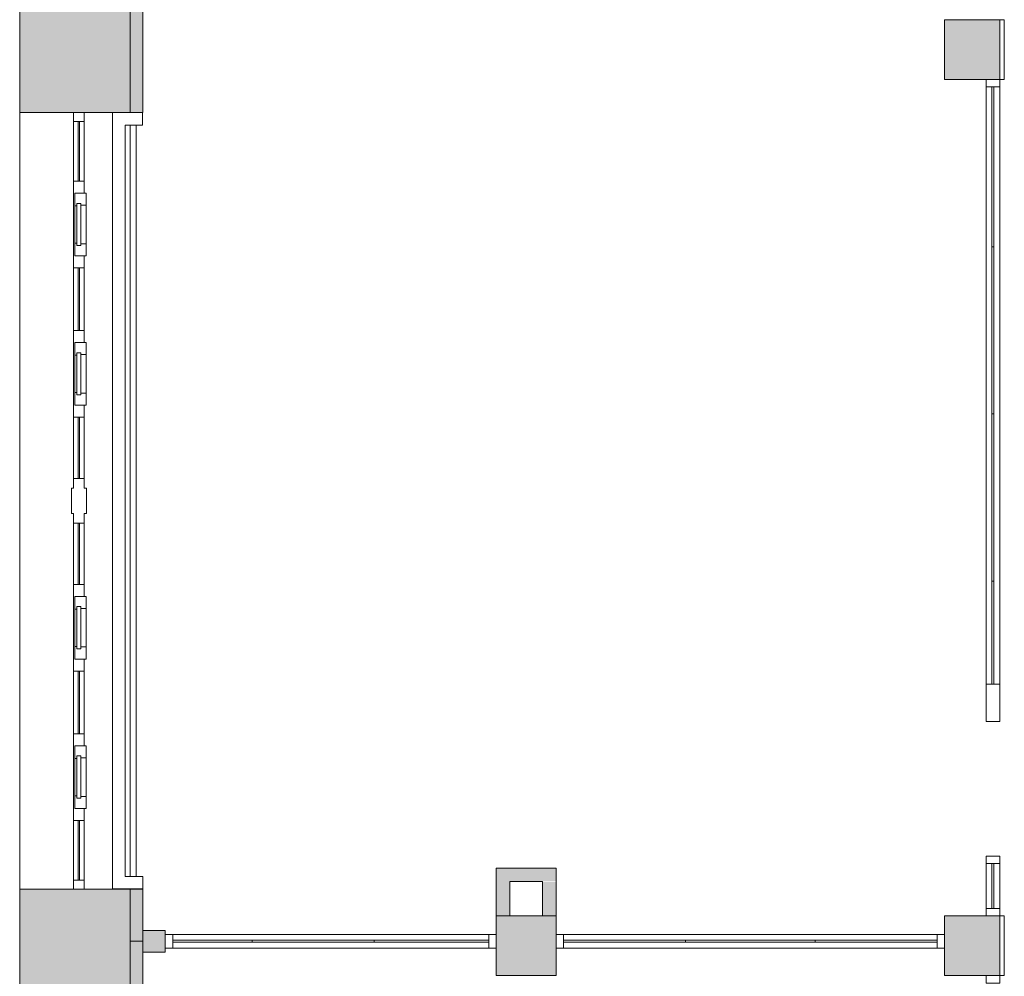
# Model space of a CAD drawing. Header units: millimetres. Extents: x -113904 to 3141, y -34200 to 59129.
# Tile 53 of 72: x -36780 to -30190, y 12185 to 18590. Entities that reach past the tile are written whole.
import ezdxf

# ---------------------------------------------------------------- set-up
doc = ezdxf.new("R2010")
doc.units = ezdxf.units.MM
for name, color, linetype, lineweight, true_color in [('Columns-1', 7, 'Continuous', 9, 0xaaaaaa), ('Curtain Panels-1', 7, 'Continuous', 9, 0xaaaaaa), ('Curtain Wall Mullions-1', 7, 'Continuous', 9, 0xaaaaaa), ('Cut Pattern-1', 7, 'Continuous', 9, 0xd4d4d4), ('Cut Pattern-3', 7, 'Continuous', 9, 0xaaaaaa), ('Floors-1', 7, 'Continuous', 9, 0xaaaaaa), ('Walls-1', 7, 'Continuous', 9, 0xaaaaaa), ('Walls-2', 7, 'Continuous', 5, 0xd4d4d4), ('Windows-1', 7, 'Continuous', 9, 0xaaaaaa)]:
    doc.layers.add(name, color=color, linetype=linetype, lineweight=lineweight, true_color=true_color)

# ---------------------------------------------------------------- blocks, each defined once
blk = doc.blocks.new('Rectangular Mullion - 50mm x 92mm-6649987-SKEEM 2_ Korrus_Kunstikonkurss pildid')
at = {"layer": 'Curtain Wall Mullions-1'}
for p, q in [((-50, 46), (0, 46)), ((-50, -46), (-50, 46)), ((0, 46), (0, -46)), ((0, -46), (-50, -46))]:
    blk.add_line(p, q, dxfattribs=at)
blk = doc.blocks.new('System Panel - VLS Klaas KAR_LAM 6_1_6-16106396-SKEEM 2_ Korrus_Kunstikonkurss pildid')
at = {"layer": 'Curtain Panels-1'}
for p, q in [((266.1, 6.5), (-266.1, 6.5)), ((-266.1, 6.5), (-266.1, -6.5)), ((266.1, -6.5), (266.1, 6.5)), ((-266.1, -6.5), (266.1, -6.5))]:
    blk.add_line(p, q, dxfattribs=at)
blk = doc.blocks.new('System Panel - VLS Klaas KAR_LAM 6_1_6-8814201-SKEEM 2_ Korrus_Kunstikonkurss pildid')
at = {"layer": 'Curtain Panels-1'}
for p, q in [((408.3, 6.5), (-408.3, 6.5)), ((-408.3, 6.5), (-408.3, -6.5)), ((408.3, -6.5), (408.3, 6.5)), ((-408.3, -6.5), (408.3, -6.5))]:
    blk.add_line(p, q, dxfattribs=at)
blk = doc.blocks.new('System Panel - VLS Klaas KAR_LAM 6_1_6-10326840-SKEEM 2_ Korrus_Kunstikonkurss pildid')
at = {"layer": 'Curtain Panels-1'}
for p, q in [((383.3, 6.5), (-383.3, 6.5)), ((-383.3, 6.5), (-383.3, -6.5)), ((383.3, -6.5), (383.3, 6.5)), ((-383.3, -6.5), (383.3, -6.5))]:
    blk.add_line(p, q, dxfattribs=at)
blk = doc.blocks.new('Rectangular Mullion - 50mm x 92mm-16106395-SKEEM 2_ Korrus_Kunstikonkurss pildid')
at = {"layer": 'Curtain Wall Mullions-1'}
for p, q in [((-35223.3, 12466), (-35755.5, 12466)), ((-35223.3, 12374), (-35755.5, 12374))]:
    blk.add_line(p, q, dxfattribs=at)
blk = doc.blocks.new('Rectangular Mullion - 50mm x 92mm-6863433-SKEEM 2_ Korrus_Kunstikonkurss pildid')
at = {"layer": 'Curtain Wall Mullions-1'}
for p, q in [((-34406.7, 12466), (-35223.3, 12466)), ((-34406.7, 12374), (-35223.3, 12374))]:
    blk.add_line(p, q, dxfattribs=at)
blk = doc.blocks.new('Rectangular Mullion - 50mm x 92mm-6863434-SKEEM 2_ Korrus_Kunstikonkurss pildid')
at = {"layer": 'Curtain Wall Mullions-1'}
for p, q in [((-33640, 12466), (-34406.7, 12466)), ((-33640, 12374), (-34406.7, 12374))]:
    blk.add_line(p, q, dxfattribs=at)
blk = doc.blocks.new('Rectangular Mullion - 50mm x 92mm-8812467-SKEEM 2_ Korrus_Kunstikonkurss pildid')
at = {"layer": 'Curtain Wall Mullions-1'}
for p, q in [((-50, 46), (0, 46)), ((-50, -46), (-50, 46)), ((0, 46), (0, -46)), ((0, -46), (-50, -46))]:
    blk.add_line(p, q, dxfattribs=at)
blk = doc.blocks.new('Rectangular Mullion - 50mm x 92mm-8812468-SKEEM 2_ Korrus_Kunstikonkurss pildid')
at = {"layer": 'Curtain Wall Mullions-1'}
for p, q in [((0, 46), (-50, 46)), ((-50, 46), (-50, -46)), ((0, -46), (0, 46)), ((-50, -46), (0, -46))]:
    blk.add_line(p, q, dxfattribs=at)
blk = doc.blocks.new('System Panel - VLS Klaas KAR_LAM 6_1_6-8814202-SKEEM 2_ Korrus_Kunstikonkurss pildid')
at = {"layer": 'Curtain Panels-1'}
for p, q in [((433.3, 6.5), (-433.3, 6.5)), ((-433.3, 6.5), (-433.3, -6.5)), ((433.3, -6.5), (433.3, 6.5)), ((-433.3, -6.5), (433.3, -6.5))]:
    blk.add_line(p, q, dxfattribs=at)
blk = doc.blocks.new('Rectangular Mullion - 50mm x 92mm-6863416-SKEEM 2_ Korrus_Kunstikonkurss pildid')
at = {"layer": 'Curtain Wall Mullions-1'}
for p, q in [((-32323.3, 12466), (-33140, 12466)), ((-32323.3, 12374), (-33140, 12374))]:
    blk.add_line(p, q, dxfattribs=at)
blk = doc.blocks.new('Rectangular Mullion - 50mm x 92mm-6863417-SKEEM 2_ Korrus_Kunstikonkurss pildid')
at = {"layer": 'Curtain Wall Mullions-1'}
for p, q in [((-31456.7, 12466), (-32323.3, 12466)), ((-31456.7, 12374), (-32323.3, 12374))]:
    blk.add_line(p, q, dxfattribs=at)
blk = doc.blocks.new('Rectangular Mullion - 50mm x 92mm-6863418-SKEEM 2_ Korrus_Kunstikonkurss pildid')
at = {"layer": 'Curtain Wall Mullions-1'}
for p, q in [((-30640, 12466), (-31456.7, 12466)), ((-30640, 12374), (-31456.7, 12374))]:
    blk.add_line(p, q, dxfattribs=at)
blk = doc.blocks.new('System Panel - VLS Klaas KAR_LAM 6_1_6-8814205-SKEEM 2_ Korrus_Kunstikonkurss pildid')
at = {"layer": 'Curtain Panels-1'}
for p, q in [((535, 6.5), (-535, 6.5)), ((-535, 6.5), (-535, -6.5)), ((535, -6.5), (535, 6.5)), ((-535, -6.5), (535, -6.5))]:
    blk.add_line(p, q, dxfattribs=at)
blk = doc.blocks.new('System Panel - VLS Klaas KAR_LAM 6_1_6-8814206-SKEEM 2_ Korrus_Kunstikonkurss pildid')
at = {"layer": 'Curtain Panels-1'}
for p, q in [((560, 6.5), (-560, 6.5)), ((-560, 6.5), (-560, -6.5)), ((560, -6.5), (560, 6.5)), ((-560, -6.5), (560, -6.5))]:
    blk.add_line(p, q, dxfattribs=at)
blk = doc.blocks.new('System Panel - VLS Klaas KAR_LAM 6_1_6-8814183-SKEEM 2_ Korrus_Kunstikonkurss pildid')
at = {"layer": 'Curtain Panels-1'}
for p, q in [((345, 6.5), (-345, 6.5)), ((-345, 6.5), (-345, -6.5)), ((345, -6.5), (345, 6.5)), ((-345, -6.5), (345, -6.5))]:
    blk.add_line(p, q, dxfattribs=at)
blk = doc.blocks.new('Rectangular Mullion - 50mm x 92mm-6650136-SKEEM 2_ Korrus_Kunstikonkurss pildid')
at = {"layer": 'Curtain Wall Mullions-1'}
for p, q in [((-30312, 17070), (-30312, 18140)), ((-30220, 17070), (-30220, 18140))]:
    blk.add_line(p, q, dxfattribs=at)
blk = doc.blocks.new('Rectangular Mullion - 50mm x 92mm-6650117-SKEEM 2_ Korrus_Kunstikonkurss pildid')
at = {"layer": 'Curtain Wall Mullions-1'}
for p, q in [((-30312, 15950), (-30312, 17070)), ((-30220, 15950), (-30220, 17070))]:
    blk.add_line(p, q, dxfattribs=at)
blk = doc.blocks.new('Rectangular Mullion - 50mm x 92mm-6650153-SKEEM 2_ Korrus_Kunstikonkurss pildid')
at = {"layer": 'Curtain Wall Mullions-1'}
for p, q in [((-30312, 14140), (-30312, 14830)), ((-30220, 14140), (-30220, 14830))]:
    blk.add_line(p, q, dxfattribs=at)
blk = doc.blocks.new('Rectangular Mullion - 50mm x 92mm-6650009-SKEEM 2_ Korrus_Kunstikonkurss pildid')
at = {"layer": 'Curtain Wall Mullions-1'}
for p, q in [((-50, 46), (0, 46)), ((-50, -46), (-50, 46)), ((0, 46), (0, -46)), ((0, -46), (-50, -46))]:
    blk.add_line(p, q, dxfattribs=at)
blk = doc.blocks.new('System Panel - VLS Klaas KAR_LAM 6_1_6-8814171-SKEEM 2_ Korrus_Kunstikonkurss pildid')
at = {"layer": 'Curtain Panels-1'}
for p, q in [((150, 6.5), (-150, 6.5)), ((-150, 6.5), (-150, -6.5)), ((150, -6.5), (150, 6.5)), ((-150, -6.5), (150, -6.5))]:
    blk.add_line(p, q, dxfattribs=at)
blk = doc.blocks.new('Rectangular Mullion - 50mm x 92mm-6650003-SKEEM 2_ Korrus_Kunstikonkurss pildid')
at = {"layer": 'Curtain Wall Mullions-1'}
for p, q in [((2706, 55982), (3006, 55982)), ((2706, 55890), (3006, 55890))]:
    blk.add_line(p, q, dxfattribs=at)
blk = doc.blocks.new('Rectangular Mullion - 250mm x 92mm VASAK-13876201-SKEEM 2_ Korrus_Kunstikonkurss pildid')
at = {"layer": 'Curtain Wall Mullions-1'}
for p, q in [((-225, 46), (25, 46)), ((-225, -46), (-225, 46)), ((25, 46), (25, -46)), ((25, -46), (-225, -46))]:
    blk.add_line(p, q, dxfattribs=at)
blk = doc.blocks.new('Rectangular Mullion - 50mm x 92mm-6650004-SKEEM 2_ Korrus_Kunstikonkurss pildid')
at = {"layer": 'Curtain Wall Mullions-1'}
for p, q in [((-25, 46), (25, 46)), ((-25, -46), (-25, 46)), ((25, 46), (25, -46)), ((25, -46), (-25, -46))]:
    blk.add_line(p, q, dxfattribs=at)
blk = doc.blocks.new('Rectangular Mullion - 50mm x 92mm-6650015-SKEEM 2_ Korrus_Kunstikonkurss pildid')
at = {"layer": 'Curtain Wall Mullions-1'}
for p, q in [((0, 46), (-50, 46)), ((-50, 46), (-50, -46)), ((0, -46), (0, 46)), ((-50, -46), (0, -46))]:
    blk.add_line(p, q, dxfattribs=at)
blk = doc.blocks.new('System Panel - Peegelaknad 6-16-4-16-4_ paneel-13544893-SKEEM 2_ Korrus_Kunstikonkurss pildid')
at = {"layer": 'Curtain Panels-1'}
for p, q in [((200, 5), (-200, 5)), ((-200, 5), (-200, -5)), ((200, -5), (200, 5)), ((-200, -5), (200, -5))]:
    blk.add_line(p, q, dxfattribs=at)
blk = doc.blocks.new('System Panel - Peegelaknad 6-16-4-16-4_ paneel-13544894-SKEEM 2_ Korrus_Kunstikonkurss pildid')
at = {"layer": 'Curtain Panels-1'}
for p, q in [((205, 5), (-205, 5)), ((-205, 5), (-205, -5)), ((205, -5), (205, 5)), ((-205, -5), (205, -5))]:
    blk.add_line(p, q, dxfattribs=at)
blk = doc.blocks.new('System Panel - Peegelaknad 6-16-4-16-4_ paneel-13544896-SKEEM 2_ Korrus_Kunstikonkurss pildid')
at = {"layer": 'Curtain Panels-1'}
for p, q in [((200, 5), (-200, 5)), ((-200, 5), (-200, -5)), ((200, -5), (200, 5)), ((-200, -5), (200, -5))]:
    blk.add_line(p, q, dxfattribs=at)
blk = doc.blocks.new('Klaasseina akna tüüp 6 - Aken_ klaas_ parem-12915667-SKEEM 2_ Korrus_Kunstikonkurss pildid')
at = {"layer": 'Windows-1'}
for p, q in [((-210, 47.8), (210, 47.8)), ((-210, -26.2), (-210, 47.8)), ((-210, 47.8), (-128.8, 47.8)), ((-210, -26.2), (-210, 47.8)), ((-141.5, 14), (141.5, 14)), ((-141.5, -14), (-141.5, 14)), ((-141.5, 14), (-141.5, -14)), ((-128.8, 14), (-141.5, 14)), ((-128.8, 47.8), (-128.8, 14)), ((128.8, 47.8), (210, 47.8)), ((128.8, 14), (128.8, 47.8)), ((141.5, 14), (128.8, 14)), ((141.5, 14), (141.5, -14)), ((141.5, -14), (141.5, 14)), ((210, 47.8), (210, -26.2)), ((210, 47.8), (210, -26.2)), ((210, -26.2), (-210, -26.2)), ((-125.6, -26.2), (-210, -26.2)), ((141.5, -14), (-141.5, -14)), ((-141.5, -14), (-125.6, -14)), ((-125.6, -14), (-125.6, -26.2)), ((125.6, -26.2), (125.6, -14)), ((125.6, -14), (141.5, -14)), ((210, -26.2), (125.6, -26.2))]:
    blk.add_line(p, q, dxfattribs=at)
blk = doc.blocks.new('System Panel - Peegelaknad 6-16-4-16-4_ paneel-13544898-SKEEM 2_ Korrus_Kunstikonkurss pildid')
at = {"layer": 'Curtain Panels-1'}
for p, q in [((210, 5), (-210, 5)), ((-210, 5), (-210, -5)), ((210, -5), (210, 5)), ((-210, -5), (210, -5))]:
    blk.add_line(p, q, dxfattribs=at)
blk = doc.blocks.new('Klaasseina akna tüüp 1 - Aken_ klaas_ vasak-12921802-SKEEM 2_ Korrus_Kunstikonkurss pildid')
at = {"layer": 'Windows-1'}
for p, q in [((-210, 47.8), (210, 47.8)), ((-210, -26.2), (-210, 47.8)), ((-210, 47.8), (-128.8, 47.8)), ((-210, -26.2), (-210, 47.8)), ((-141.5, 14), (141.5, 14)), ((-141.5, -14), (-141.5, 14)), ((-141.5, 14), (-141.5, -14)), ((-128.8, 14), (-141.5, 14)), ((-128.8, 47.8), (-128.8, 14)), ((128.8, 47.8), (210, 47.8)), ((128.8, 14), (128.8, 47.8)), ((141.5, 14), (128.8, 14)), ((141.5, 14), (141.5, -14)), ((141.5, -14), (141.5, 14)), ((210, 47.8), (210, -26.2)), ((210, 47.8), (210, -26.2)), ((210, -26.2), (-210, -26.2)), ((-125.6, -26.2), (-210, -26.2)), ((141.5, -14), (-141.5, -14)), ((-141.5, -14), (-125.6, -14)), ((-125.6, -14), (-125.6, -26.2)), ((125.6, -26.2), (125.6, -14)), ((125.6, -14), (141.5, -14)), ((210, -26.2), (125.6, -26.2))]:
    blk.add_line(p, q, dxfattribs=at)
blk = doc.blocks.new('Rectangular Mullion - NEW 80x70mm-10518673-SKEEM 2_ Korrus_Kunstikonkurss pildid')
at = {"layer": 'Curtain Wall Mullions-1'}
for p, q in [((-40, 35), (40, 35)), ((40, 35), (40, -35)), ((40, -35), (-40, -35))]:
    blk.add_line(p, q, dxfattribs=at)
blk = doc.blocks.new('Rectangular Mullion - NEW 80x70mm-V101-SKEEM 2_ Korrus_Kunstikonkurss pildid')
at = {"layer": 'Curtain Wall Mullions-1'}
for p, q in [((-40, 35), (40, 35)), ((-40, -35), (-40, 35)), ((40, -35), (-40, -35))]:
    blk.add_line(p, q, dxfattribs=at)
blk = doc.blocks.new('Rectangular Mullion - NEW 60x70mm-10507971-SKEEM 2_ Korrus_Kunstikonkurss pildid')
at = {"layer": 'Curtain Wall Mullions-1'}
for p, q in [((-30485, 3550), (-30485, 3960)), ((-30415, 3550), (-30415, 3960))]:
    blk.add_line(p, q, dxfattribs=at)
blk = doc.blocks.new('Rectangular Mullion - NEW 60x70mm-V105-SKEEM 2_ Korrus_Kunstikonkurss pildid')
at = {"layer": 'Curtain Wall Mullions-1'}
blk.add_line((-36419, 16008.7), (-36419, 16428.7), dxfattribs=at)
blk = doc.blocks.new('Rectangular Mullion - NEW 60x70mm-V102-SKEEM 2_ Korrus_Kunstikonkurss pildid')
at = {"layer": 'Curtain Wall Mullions-1'}
for p, q in [((-36460, 40497.5), (-36460, 40917.5)), ((-36390, 40497.5), (-36390, 40917.5))]:
    blk.add_line(p, q, dxfattribs=at)
blk = doc.blocks.new('Rectangular Mullion - NEW 60x70mm-10507970-SKEEM 2_ Korrus_Kunstikonkurss pildid')
at = {"layer": 'Curtain Wall Mullions-1'}
blk.add_line((-30485, 5040), (-30485, 5460), dxfattribs=at)
blk = doc.blocks.new('Rectangular Mullion - NEW 60x70mm-V86-SKEEM 2_ Korrus_Kunstikonkurss pildid')
at = {"layer": 'Curtain Wall Mullions-1'}
blk.add_line((-30485, 1340), (-30485, 1760), dxfattribs=at)
blk = doc.blocks.new('Rectangular Mullion - NEW 60x70mm-10507972-SKEEM 2_ Korrus_Kunstikonkurss pildid')
at = {"layer": 'Curtain Wall Mullions-1'}
for p, q in [((-30485, 860), (-30485, 1260)), ((-30415, 860), (-30415, 1260))]:
    blk.add_line(p, q, dxfattribs=at)
blk = doc.blocks.new('Rectangular Mullion - NEW 60x70mm-10507973-SKEEM 2_ Korrus_Kunstikonkurss pildid')
at = {"layer": 'Curtain Wall Mullions-1'}
for p, q in [((-30485, 2840), (-30485, 3250)), ((-30415, 2840), (-30415, 3250))]:
    blk.add_line(p, q, dxfattribs=at)
blk = doc.blocks.new('Rectangular Mullion - NEW 60x70mm-10507974-SKEEM 2_ Korrus_Kunstikonkurss pildid')
at = {"layer": 'Curtain Wall Mullions-1'}
for p, q in [((-30485, 5540), (-30485, 5940)), ((-30415, 5540), (-30415, 5940))]:
    blk.add_line(p, q, dxfattribs=at)
blk = doc.blocks.new('Rectangular Mullion - NEW 60x70mm-10518696-SKEEM 2_ Korrus_Kunstikonkurss pildid')
at = {"layer": 'Curtain Wall Mullions-1'}
for p, q in [((-60, 35), (0, 35)), ((-60, -35), (-60, 35)), ((0, 35), (0, -35)), ((0, -35), (-60, -35))]:
    blk.add_line(p, q, dxfattribs=at)
blk = doc.blocks.new('Rectangular Mullion - NEW 60x70mm-10518697-SKEEM 2_ Korrus_Kunstikonkurss pildid')
at = {"layer": 'Curtain Wall Mullions-1'}
for p, q in [((0, 35), (-60, 35)), ((-60, 35), (-60, -35)), ((0, -35), (0, 35)), ((-60, -35), (0, -35))]:
    blk.add_line(p, q, dxfattribs=at)
blk = doc.blocks.new('Rectangular Mullion - NEW 300x100mm-10518690-SKEEM 2_ Korrus_Kunstikonkurss pildid')
at = {"layer": 'Curtain Wall Mullions-1'}
for p, q in [((-150, 35), (-85, 35)), ((-150, -35), (-150, 35)), ((-85, 35), (-85, 50)), ((-85, 50), (85, 50)), ((85, 50), (85, 35)), ((85, 35), (150, 35)), ((150, 35), (150, -35)), ((-85, -35), (-150, -35)), ((-85, -50), (-85, -35)), ((85, -50), (-85, -50)), ((150, -35), (85, -35)), ((85, -35), (85, -50))]:
    blk.add_line(p, q, dxfattribs=at)

msp = doc.modelspace()

# ---------------------------------------------------------------- hatches: boundary and pattern name
at = {"layer": 'Cut Pattern-1'}
h = msp.add_hatch(color=256, dxfattribs=at)
h.paths.add_polyline_path([(-36040, 6590), (-36042.2, 6796.6), (-36780, 6796.6), (-36780, 6590), (-36080.5, 6590)])
h.paths.add_polyline_path([(-36541.3, 11996.6), (-36040, 11996.6), (-36040, 12768.7), (-36780, 12768.7), (-36780, 11996.6)])
h.paths.add_polyline_path([(-36780, 17968.7), (-36040, 17968.7), (-36041.2, 18748.7), (-36780, 18748.7), (-36780, 18292.2)])
at = {"layer": 'Cut Pattern-3'}
h = msp.add_hatch(color=256, dxfattribs=at)
h.paths.add_polyline_path([(-35955.5, 12420), (-35955.5, 12768.7), (-36040, 12768.7), (-36040, 12420)])
h.paths.add_polyline_path([(-35955.5, 17968.7), (-35955.5, 18748.7), (-36040, 18748.7), (-36040, 17968.7)])
for points in [[(-33515.9, 12590), (-33499.5, 12590), (-33499.5, 12910), (-33590, 12910), (-33590, 12590)], [(-33499.5, 12819.5), (-33190, 12824.2), (-33190, 12910), (-33499.5, 12910), (-33499.5, 12824.2)], [(-33190, 12590), (-33190, 12819.5), (-33280.5, 12819.5), (-33280.5, 12590)], [(-35805.5, 12347.5), (-35805.5, 12492.5), (-35955.5, 12492.5), (-35955.5, 12347.5), (-35869, 12347.5)]]:
    msp.add_hatch(color=256, dxfattribs=at).paths.add_polyline_path(points)
h = msp.add_hatch(color=256, dxfattribs=at)
h.paths.add_polyline_path([(-36030, 6590), (-35955.5, 6590), (-35955.5, 6796.6), (-36040, 6796.6), (-36040, 6590)])
h.paths.add_polyline_path([(-35955.5, 11996.6), (-35955.5, 12420), (-36040, 12420), (-36040, 11996.6)])
at = {"layer": 'Walls-2'}
for points in [[(-30220, 18190), (-30220, 18590), (-30590, 18590), (-30590, 18190), (-30490.5, 18190)], [(-33590, 12190), (-33190, 12190), (-33190, 12590), (-33590, 12590), (-33590, 12374)], [(-30220, 12190), (-30220, 12590), (-30590, 12590), (-30590, 12190), (-30490.5, 12190)]]:
    msp.add_hatch(color=256, dxfattribs=at).paths.add_polyline_path(points)

# ---------------------------------------------------------------- linework, layer by layer
at = {"layer": 'Columns-1'}
for p, q in [((-30190, 18590), (-30220, 18590)), ((-30190, 18190), (-30190, 18590)), ((-30220, 18190), (-30190, 18190)), ((-30190, 12590), (-30220, 12590)), ((-30190, 12190), (-30190, 12590)), ((-30220, 12190), (-30190, 12190))]:
    msp.add_line(p, q, dxfattribs=at)
at = {"layer": 'Floors-1'}
msp.add_line((-36040, 17883.2), (-36040, 12854.2), dxfattribs=at)
at = {"layer": 'Walls-1'}
for p, q in [((-36780, 48770.4), (-36780, 6590)), ((-36780.2, 17990), (-36780.2, 18790)), ((-36040, 18833.2), (-36040, 17968.7)), ((-35955.5, 17968.7), (-35955.5, 18833.2)), ((-30220, 18590), (-30590, 18590)), ((-30590, 18590), (-30590, 18190)), ((-30220, 18190), (-30220, 18590)), ((-30590, 18190), (-30220, 18190)), ((-36780.2, 17990), (-36780, 17990)), ((-36780, 17968.7), (-35955.5, 17968.7)), ((-36159.5, 12768.7), (-36159.5, 17968.7)), ((-36159.5, 17967.7), (-35957.3, 17967.7)), ((-35957.3, 17967.7), (-35957.3, 17883.2)), ((-36075, 17883.2), (-36075, 12854.2)), ((-35957.3, 17883.2), (-36075, 17883.2)), ((-36000, 17883.2), (-36000, 12854.2)), ((-36780.2, 13290), (-36780.2, 17490)), ((-36780, 17490), (-36780.2, 17490)), ((-36780.2, 13290), (-36780, 13290)), ((-36075, 12854.2), (-35955.5, 12854.2)), ((-35955.5, 12769.7), (-35955.5, 12854.2)), ((-33590, 12910), (-33590, 12590)), ((-33190, 12910), (-33590, 12910)), ((-33190, 12590), (-33190, 12910)), ((-36780.2, 11990), (-36780.2, 12790)), ((-36780, 12790), (-36780.2, 12790)), ((-33499.5, 12590), (-33499.5, 12819.5)), ((-33499.5, 12819.5), (-33280.5, 12819.5)), ((-33280.5, 12819.5), (-33280.5, 12590)), ((-35955.5, 12768.7), (-36780, 12768.7)), ((-35955.5, 12769.7), (-36159.5, 12769.7)), ((-36040, 11996.6), (-36040, 12768.7)), ((-35955.5, 11912.1), (-35955.5, 12768.7)), ((-33499.5, 12590), (-33590, 12590)), ((-33590, 12590), (-33590, 12190)), ((-33280.5, 12590), (-33499.5, 12590)), ((-33190, 12590), (-33280.5, 12590)), ((-33190, 12190), (-33190, 12590)), ((-30220, 12590), (-30590, 12590)), ((-30590, 12590), (-30590, 12190)), ((-30220, 12190), (-30220, 12590)), ((-35805.5, 12492.5), (-35955.5, 12492.5)), ((-35805.5, 12347.5), (-35805.5, 12492.5)), ((-35955.5, 12420), (-36040, 12420)), ((-35955.5, 12347.5), (-35805.5, 12347.5)), ((-33590, 12190), (-33190, 12190)), ((-30590, 12190), (-30220, 12190))]:
    msp.add_line(p, q, dxfattribs=at)

# ---------------------------------------------------------------- block references
at = {"layer": 'Curtain Panels-1'}
for name, p, rotation in [('System Panel - VLS Klaas KAR_LAM 6_1_6-8814205-SKEEM 2_ Korrus_Kunstikonkurss pildid', (-30266, 17605), 269.9999999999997), ('System Panel - Peegelaknad 6-16-4-16-4_ paneel-13544893-SKEEM 2_ Korrus_Kunstikonkurss pildid', (-36384, 17708.7), 269.9999999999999), ('System Panel - VLS Klaas KAR_LAM 6_1_6-8814206-SKEEM 2_ Korrus_Kunstikonkurss pildid', (-30266, 16510), 269.9999999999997), ('System Panel - Peegelaknad 6-16-4-16-4_ paneel-13544898-SKEEM 2_ Korrus_Kunstikonkurss pildid', (-36384, 16718.7), 269.9999999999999), ('System Panel - VLS Klaas KAR_LAM 6_1_6-8814206-SKEEM 2_ Korrus_Kunstikonkurss pildid', (-30266, 15390), 269.9999999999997), ('System Panel - Peegelaknad 6-16-4-16-4_ paneel-13544894-SKEEM 2_ Korrus_Kunstikonkurss pildid', (-36384, 15723.7), 269.9999999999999), ('System Panel - Peegelaknad 6-16-4-16-4_ paneel-13544894-SKEEM 2_ Korrus_Kunstikonkurss pildid', (-36384, 15013.7), 269.9999999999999), ('System Panel - VLS Klaas KAR_LAM 6_1_6-8814183-SKEEM 2_ Korrus_Kunstikonkurss pildid', (-30266, 14485), 269.9999999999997), ('System Panel - Peegelaknad 6-16-4-16-4_ paneel-13544898-SKEEM 2_ Korrus_Kunstikonkurss pildid', (-36384, 14018.7), 269.9999999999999), ('System Panel - Peegelaknad 6-16-4-16-4_ paneel-13544896-SKEEM 2_ Korrus_Kunstikonkurss pildid', (-36384, 13028.7), 269.9999999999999), ('System Panel - VLS Klaas KAR_LAM 6_1_6-8814171-SKEEM 2_ Korrus_Kunstikonkurss pildid', (-30266, 12790), 269.9999999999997)]:
    msp.add_blockref(name, p, dxfattribs=dict(at, rotation=rotation))
for name, p in [('System Panel - VLS Klaas KAR_LAM 6_1_6-16106396-SKEEM 2_ Korrus_Kunstikonkurss pildid', (-35489.4, 12420)), ('System Panel - VLS Klaas KAR_LAM 6_1_6-8814201-SKEEM 2_ Korrus_Kunstikonkurss pildid', (-34815, 12420)), ('System Panel - VLS Klaas KAR_LAM 6_1_6-10326840-SKEEM 2_ Korrus_Kunstikonkurss pildid', (-34023.3, 12420)), ('System Panel - VLS Klaas KAR_LAM 6_1_6-8814201-SKEEM 2_ Korrus_Kunstikonkurss pildid', (-32731.7, 12420)), ('System Panel - VLS Klaas KAR_LAM 6_1_6-8814202-SKEEM 2_ Korrus_Kunstikonkurss pildid', (-31890, 12420)), ('System Panel - VLS Klaas KAR_LAM 6_1_6-8814201-SKEEM 2_ Korrus_Kunstikonkurss pildid', (-31048.3, 12420))]:
    msp.add_blockref(name, p, dxfattribs=at)
at = {"layer": 'Curtain Wall Mullions-1'}
for name, p, rotation in [('Rectangular Mullion - 50mm x 92mm-6650015-SKEEM 2_ Korrus_Kunstikonkurss pildid', (-30266, 18190), 89.99999999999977), ('Rectangular Mullion - NEW 60x70mm-10518697-SKEEM 2_ Korrus_Kunstikonkurss pildid', (-36384, 17968.7), 89.99999999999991), ('Rectangular Mullion - 50mm x 92mm-6650003-SKEEM 2_ Korrus_Kunstikonkurss pildid', (25670, 9934), 89.99999999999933), ('Rectangular Mullion - 50mm x 92mm-8812468-SKEEM 2_ Korrus_Kunstikonkurss pildid', (-35805.5, 12420), 180), ('Rectangular Mullion - 50mm x 92mm-8812468-SKEEM 2_ Korrus_Kunstikonkurss pildid', (-33190, 12420), 180)]:
    msp.add_blockref(name, p, dxfattribs=dict(at, rotation=rotation))
for name, p in [('Rectangular Mullion - 50mm x 92mm-6650136-SKEEM 2_ Korrus_Kunstikonkurss pildid', (0, 0)), ('Rectangular Mullion - NEW 60x70mm-10507974-SKEEM 2_ Korrus_Kunstikonkurss pildid', (-5934, 11968.7)), ('Rectangular Mullion - NEW 60x70mm-10507970-SKEEM 2_ Korrus_Kunstikonkurss pildid', (-5934, 11968.7)), ('Rectangular Mullion - 50mm x 92mm-6650117-SKEEM 2_ Korrus_Kunstikonkurss pildid', (0, 0)), ('Rectangular Mullion - NEW 60x70mm-V102-SKEEM 2_ Korrus_Kunstikonkurss pildid', (41, -23988.8)), ('Rectangular Mullion - NEW 60x70mm-V105-SKEEM 2_ Korrus_Kunstikonkurss pildid', (0, 0)), ('Rectangular Mullion - 50mm x 92mm-6650117-SKEEM 2_ Korrus_Kunstikonkurss pildid', (0, -1120)), ('Rectangular Mullion - NEW 60x70mm-10507971-SKEEM 2_ Korrus_Kunstikonkurss pildid', (-5934, 11968.7)), ('Rectangular Mullion - NEW 60x70mm-10507973-SKEEM 2_ Korrus_Kunstikonkurss pildid', (-5934, 11968.7)), ('Rectangular Mullion - 50mm x 92mm-6650153-SKEEM 2_ Korrus_Kunstikonkurss pildid', (0, 0)), ('Rectangular Mullion - NEW 60x70mm-V86-SKEEM 2_ Korrus_Kunstikonkurss pildid', (-5934, 12968.7)), ('Rectangular Mullion - NEW 60x70mm-V102-SKEEM 2_ Korrus_Kunstikonkurss pildid', (41, -26688.8)), ('Rectangular Mullion - NEW 60x70mm-V86-SKEEM 2_ Korrus_Kunstikonkurss pildid', (-5934, 11968.7)), ('Rectangular Mullion - NEW 60x70mm-10507972-SKEEM 2_ Korrus_Kunstikonkurss pildid', (-5934, 11968.7)), ('Rectangular Mullion - 50mm x 92mm-16106395-SKEEM 2_ Korrus_Kunstikonkurss pildid', (0, 0)), ('Rectangular Mullion - 50mm x 92mm-6863433-SKEEM 2_ Korrus_Kunstikonkurss pildid', (0, 0)), ('Rectangular Mullion - 50mm x 92mm-6863434-SKEEM 2_ Korrus_Kunstikonkurss pildid', (0, 0)), ('Rectangular Mullion - 50mm x 92mm-6863416-SKEEM 2_ Korrus_Kunstikonkurss pildid', (0, 0)), ('Rectangular Mullion - 50mm x 92mm-6863417-SKEEM 2_ Korrus_Kunstikonkurss pildid', (0, 0)), ('Rectangular Mullion - 50mm x 92mm-6863418-SKEEM 2_ Korrus_Kunstikonkurss pildid', (0, 0))]:
    msp.add_blockref(name, p, dxfattribs=at)
at = {"layer": 'Curtain Wall Mullions-1', "extrusion": (0, 0, -1)}
for name, p, rotation in [('Rectangular Mullion - NEW 80x70mm-V101-SKEEM 2_ Korrus_Kunstikonkurss pildid', (36384, 17468.7), 270.0000000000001), ('Rectangular Mullion - NEW 80x70mm-10518673-SKEEM 2_ Korrus_Kunstikonkurss pildid', (36384, 16968.7), 270.0000000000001), ('Rectangular Mullion - NEW 80x70mm-V101-SKEEM 2_ Korrus_Kunstikonkurss pildid', (36384, 16468.7), 270.0000000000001), ('Rectangular Mullion - NEW 80x70mm-10518673-SKEEM 2_ Korrus_Kunstikonkurss pildid', (36384, 15968.7), 270.0000000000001), ('Rectangular Mullion - NEW 300x100mm-10518690-SKEEM 2_ Korrus_Kunstikonkurss pildid', (36384, 15368.7), 270.0000000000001), ('Rectangular Mullion - NEW 80x70mm-V101-SKEEM 2_ Korrus_Kunstikonkurss pildid', (36384, 14768.7), 270.0000000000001), ('Rectangular Mullion - NEW 80x70mm-10518673-SKEEM 2_ Korrus_Kunstikonkurss pildid', (36384, 14268.7), 270.0000000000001), ('Rectangular Mullion - 250mm x 92mm VASAK-13876201-SKEEM 2_ Korrus_Kunstikonkurss pildid', (30266, 13915), 270.0000000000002), ('Rectangular Mullion - NEW 80x70mm-V101-SKEEM 2_ Korrus_Kunstikonkurss pildid', (36384, 13768.7), 270.0000000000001), ('Rectangular Mullion - NEW 80x70mm-10518673-SKEEM 2_ Korrus_Kunstikonkurss pildid', (36384, 13268.7), 270.0000000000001), ('Rectangular Mullion - 50mm x 92mm-6650004-SKEEM 2_ Korrus_Kunstikonkurss pildid', (30266, 12965), 270.0000000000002), ('Rectangular Mullion - NEW 60x70mm-10518696-SKEEM 2_ Korrus_Kunstikonkurss pildid', (36384, 12768.7), 270.0000000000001), ('Rectangular Mullion - 50mm x 92mm-6650009-SKEEM 2_ Korrus_Kunstikonkurss pildid', (30266, 12590), 270.0000000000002), ('Rectangular Mullion - 50mm x 92mm-8812467-SKEEM 2_ Korrus_Kunstikonkurss pildid', (33590, 12420), 180), ('Rectangular Mullion - 50mm x 92mm-8812467-SKEEM 2_ Korrus_Kunstikonkurss pildid', (30590, 12420), 180), ('Rectangular Mullion - 50mm x 92mm-6649987-SKEEM 2_ Korrus_Kunstikonkurss pildid', (30266, 12190), 90.00000000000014)]:
    msp.add_blockref(name, p, dxfattribs=dict(at, rotation=rotation))
at = {"layer": 'Windows-1', "rotation": 269.9999999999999}
for name, p in [('Klaasseina akna tüüp 1 - Aken_ klaas_ vasak-12921802-SKEEM 2_ Korrus_Kunstikonkurss pildid', (-36384, 17218.7)), ('Klaasseina akna tüüp 1 - Aken_ klaas_ vasak-12921802-SKEEM 2_ Korrus_Kunstikonkurss pildid', (-36384, 16218.7)), ('Klaasseina akna tüüp 6 - Aken_ klaas_ parem-12915667-SKEEM 2_ Korrus_Kunstikonkurss pildid', (-36384, 14518.7)), ('Klaasseina akna tüüp 6 - Aken_ klaas_ parem-12915667-SKEEM 2_ Korrus_Kunstikonkurss pildid', (-36384, 13518.7))]:
    msp.add_blockref(name, p, dxfattribs=at)

doc.saveas('drawing.dxf')
